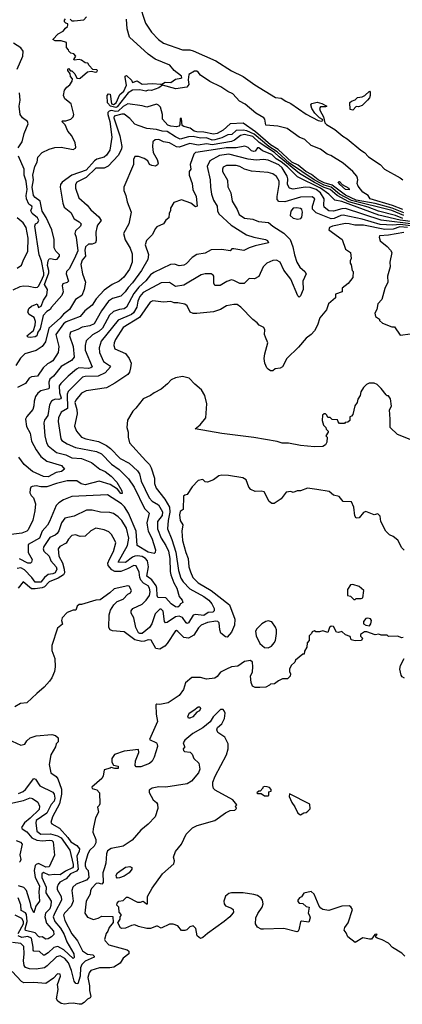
# Model space of a CAD drawing. Extents: x 2210602 to 2357277, y 510288 to 673808.
# Tile 213 of 256: x 2315146 to 2318362, y 546190 to 554460. Entities that reach past the tile are written whole.
import ezdxf

# ---------------------------------------------------------------- set-up
doc = ezdxf.new("R2010")
doc.units = 0

msp = doc.modelspace()

# ---------------------------------------------------------------- linework, layer by layer
at = {"layer": '0CON05XD'}
for points in [[(2316150, 554595), (2316202.2, 554432.2), (2316252.5, 554355), (2316313, 554293), (2316353.5, 554263.5), (2316515, 554206.9), (2316575, 554207.5), (2316605, 554199.6), (2316795, 554113.6), (2316925, 554031.8), (2317025, 553984), (2317122.6, 553912.6), (2317295, 553807.8), (2317345, 553800), (2317382.9, 553775), (2317425, 553757.1), (2317555, 553666), (2317655, 553612.9), (2317682.5, 553607.5), (2317693.3, 553615), (2317692.5, 553622.5), (2317665, 553637.1), (2317626.9, 553675), (2317601.8, 553715), (2317594.4, 553745.6), (2317602.4, 553757.6), (2317645, 553767.5), (2317685, 553756.7), (2317726.7, 553735), (2317715, 553728.8), (2317675, 553729.2), (2317666.9, 553715), (2317670.6, 553695), (2317698.6, 553645), (2317712, 553595), (2317725, 553579.2), (2317795, 553539.5), (2317861.2, 553481.2), (2317898.5, 553458.5), (2318013.4, 553363.4), (2318045.1, 553345.1), (2318079, 553309), (2318176.8, 553245), (2318213.6, 553203.6), (2318345, 553133.3), (2318365.4, 553115.4)], [(2315530, 554390), (2315546.4, 554403.6), (2315550, 554415), (2315550, 554425), (2315535, 554430), (2315523, 554443), (2315523, 554457), (2315531.7, 554468.3)], [(2315570, 554465), (2315585, 554450), (2315605, 554450), (2315685, 554460), (2315707.5, 554485)], [(2318365, 552865.7), (2318279.3, 552899.3), (2318092.9, 552955), (2318075, 552983.3), (2318030.5, 553010.5), (2317990.9, 553060.9), (2317981.4, 553085), (2317988.8, 553115), (2317985, 553130), (2317979.6, 553145), (2317945.6, 553185.6), (2317865.2, 553255.2), (2317760.7, 553320.7), (2317730.4, 553330.4), (2317675, 553371.9), (2317596.9, 553405), (2317542.9, 553452.9), (2317493.8, 553475), (2317395, 553545.4), (2317315, 553565.4), (2317215.8, 553575.8), (2317206, 553625), (2317197, 553637), (2317130.7, 553675), (2317042, 553752), (2316993.1, 553775), (2316937.1, 553837.1), (2316895, 553857.1), (2316837.1, 553897.1), (2316745, 553940.3), (2316666.2, 553995), (2316645, 554020.4), (2316635, 554027.8), (2316615, 554029.4), (2316568.7, 554001.3), (2316562.7, 553955), (2316567.8, 553915), (2316551.9, 553895), (2316459.5, 553879.5), (2316345, 553910), (2316315, 553887.8), (2316255, 553865.5), (2316225, 553868.8), (2316205, 553861.2), (2316155, 553871.5), (2316095, 553867.5), (2316058, 553845), (2315965, 553728.1), (2315955, 553723.6), (2315910, 553735), (2315882.7, 553762.7), (2315882, 553825), (2315893.2, 553836.8), (2315905.8, 553835), (2315916.7, 553755), (2315935, 553748.6), (2315958.1, 553761.9), (2315988, 553832), (2316020.3, 553859.7), (2316045, 553910), (2316032.5, 553975), (2316032.5, 553985), (2316045, 553992.5), (2316085, 553952.5), (2316095, 553932.5), (2316134, 553946), (2316175, 553920), (2316264.1, 553924.1), (2316328.7, 553918.7), (2316341.7, 553918.3), (2316367.5, 553935), (2316415, 553933.3), (2316455, 553962), (2316501.5, 553968.5), (2316507.8, 553975), (2316506.4, 553985), (2316444.6, 554035), (2316407.7, 554077.7), (2316285, 554130.2), (2316225, 554171.9), (2316070.2, 554315), (2316050.6, 554385), (2316043.7, 554463.7)], [(2318375, 552839.2), (2318277.8, 552877.8), (2318135, 552916.9), (2317974.9, 552944.9), (2317885, 552985.7), (2317816.5, 553036.5), (2317771.5, 553071.5), (2317705, 553089.5), (2317655.7, 553115), (2317598.9, 553158.9), (2317550.9, 553185), (2317487.8, 553237.8), (2317432.8, 553265), (2317319.4, 553369.4), (2317255, 553408.9), (2317128.8, 553518.8), (2317025, 553590), (2316915, 553584.7), (2316855, 553533.8), (2316805, 553505.4), (2316775, 553498.7), (2316695, 553515.5), (2316635, 553518.1), (2316613.3, 553525), (2316579.5, 553549.5), (2316525, 553562.5), (2316513, 553573), (2316505, 553630), (2316495, 553630), (2316493, 553577), (2316482.5, 553565), (2316465, 553560), (2316415, 553565.7), (2316391.2, 553575), (2316346.7, 553625), (2316346.2, 553665), (2316328.6, 553725), (2316313.2, 553743.2), (2316295, 553751.5), (2316215, 553725.6), (2316175, 553737.7), (2316055, 553753.7), (2316015, 553732.4), (2315975, 553691.9), (2315955, 553688.5), (2315915, 553697), (2315897.4, 553692.6), (2315887.8, 553682.2), (2315886, 553665), (2315902.7, 553605), (2315919.6, 553475), (2315905, 553363.8), (2315875, 553322.5), (2315855, 553305.7), (2315795, 553289.1), (2315775, 553276.2), (2315705, 553196.8), (2315585, 553154.2), (2315503.3, 553095), (2315488.6, 553075), (2315485.6, 553055), (2315508.3, 552918.3), (2315520, 552885), (2315575, 552840.8), (2315605, 552788), (2315645, 552763.8), (2315663.8, 552745), (2315656.2, 552725), (2315615, 552686.2), (2315609.2, 552665), (2315619.4, 552635), (2315635, 552520), (2315608, 552455), (2315561.2, 552368.8), (2315540, 552345), (2315536.7, 552325), (2315556, 552265), (2315545.9, 552254.1), (2315509.3, 552240.7), (2315504, 552225), (2315510.6, 552175), (2315500, 552145), (2315412.5, 552045), (2315402.5, 552025), (2315375, 552008), (2315343.1, 551975), (2315317.1, 551862.9), (2315299.2, 551835), (2315289.2, 551805), (2315275, 551796), (2315235, 551790.6), (2315216.7, 551795), (2315206.7, 551805), (2315261.1, 551848.9), (2315277.3, 551895), (2315277.8, 551925), (2315268.1, 551958.1), (2315225, 551984.2), (2315214.5, 552005), (2315223.1, 552035), (2315245, 552053.1), (2315293.3, 552073.3), (2315305, 552042.5), (2315326, 552055), (2315346.2, 552105), (2315373.8, 552146.2), (2315378.8, 552195), (2315354.8, 552235), (2315389.7, 552335), (2315391.1, 552355), (2315380, 552395), (2315386.4, 552435), (2315395, 552450.6), (2315405, 552454.4), (2315445, 552447.3), (2315459.8, 552450.2), (2315480, 552475), (2315479.5, 552485), (2315450, 552515), (2315436.9, 552545), (2315435.3, 552615.3), (2315415.5, 552695), (2315368.5, 552798.5), (2315335, 552853.1), (2315318.3, 552935), (2315275, 552966.7), (2315261.1, 552985), (2315251.3, 553055), (2315260.8, 553115), (2315256.7, 553155), (2315273.2, 553226.8), (2315293.5, 553265), (2315297.5, 553305), (2315336.2, 553345), (2315395, 553371.9), (2315442.6, 553387.4), (2315495, 553391.1), (2315595, 553371.4), (2315615, 553381.2), (2315619.1, 553390.9), (2315613.3, 553425), (2315585.6, 553485), (2315550, 553525), (2315528.3, 553578.3), (2315500, 553605), (2315505, 553610), (2315535, 553610), (2315575, 553626), (2315595, 553643.8), (2315600.6, 553665), (2315579.2, 553755), (2315526.7, 553795), (2315513.3, 553825), (2315521.2, 553868.8), (2315542.5, 553895), (2315567.7, 553912.3), (2315587.5, 553945), (2315590, 553965), (2315573.3, 553983.3), (2315570, 554005), (2315550, 554035), (2315550, 554045), (2315555, 554050), (2315571.7, 554031.7), (2315585, 554030), (2315610, 554005), (2315625, 553970), (2315645, 553967.5), (2315655, 553970), (2315715, 554023.3), (2315747.5, 554027.5), (2315785, 554020), (2315795, 554022.5), (2315800, 554035), (2315795, 554040), (2315761.7, 554041.7), (2315730, 554075), (2315720, 554095), (2315695, 554097.5), (2315665, 554120), (2315645, 554126.7), (2315605, 554120), (2315600, 554125), (2315617.5, 554155), (2315600, 554175), (2315575, 554180), (2315560, 554195), (2315557, 554207), (2315538.3, 554228.3), (2315538.3, 554268.3), (2315495, 554283.3), (2315445, 554284), (2315423.3, 554293.3), (2315468.8, 554341.2), (2315512.5, 554365), (2315530, 554390)], [(2315124.5, 554045), (2315173.1, 554155), (2315175.7, 554195), (2315154.3, 554225), (2315095, 554264.7)], [(2315133.3, 553385), (2315165.7, 553435), (2315184.4, 553505), (2315216.9, 553585), (2315211.2, 553605), (2315170, 553635), (2315151.2, 553665), (2315141.4, 553735), (2315150, 553785), (2315144.3, 553845)], [(2317945, 553700), (2317923.3, 553705), (2317920, 553765), (2317935, 553776.7), (2317965, 553786.7), (2317985, 553806.7), (2318025, 553812.5), (2318047, 553823), (2318085, 553860), (2318091.7, 553851.7), (2318092.5, 553825), (2318086.7, 553805), (2318070, 553785), (2318025, 553740), (2317995, 553727.5), (2317975, 553730), (2317945, 553700)], [(2317621.1, 553115), (2317415, 553256.7), (2317310.9, 553350.9), (2317240.4, 553395), (2317117.7, 553497.7), (2317055, 553527.8), (2317025, 553533.9), (2316965, 553529.6), (2316928, 553495), (2316895, 553493.9), (2316845, 553468.1), (2316785, 553450), (2316765, 553449.8), (2316715, 553468.4), (2316665, 553465.6), (2316605, 553480), (2316563.7, 553476.3), (2316495, 553457.2), (2316455, 553475.4), (2316385, 553521.6), (2316343.3, 553523.3), (2316295, 553538.8), (2316215, 553547.8), (2316142.5, 553572.5), (2316115, 553584.2), (2316071.1, 553631.1), (2316025, 553668.1), (2316005, 553667.7), (2315941.1, 553648.9), (2315937.9, 553635), (2315988.7, 553485), (2316003.3, 553395), (2316000.6, 553375), (2315976.8, 553323.2), (2315890.4, 553229.6), (2315855, 553212.5), (2315785, 553214.6), (2315704.1, 553135.9), (2315626.7, 553095), (2315614.2, 553075.8), (2315616.2, 553045), (2315644, 552965), (2315713, 552903), (2315742.7, 552862.7), (2315811.9, 552805), (2315830, 552775), (2315800.6, 552735), (2315793.3, 552715), (2315786.9, 552675), (2315790, 552605), (2315784.1, 552585.9), (2315755.9, 552574.1), (2315725, 552574), (2315697.9, 552552.1), (2315692.7, 552525), (2315699.4, 552475), (2315670.4, 552439.6), (2315660.9, 552405), (2315674.3, 552325), (2315700, 552255), (2315688.5, 552195), (2315668.9, 552145), (2315615, 552109.2), (2315564.5, 552025), (2315515, 551986.9), (2315486.5, 551953.5), (2315390.4, 551869.6), (2315361.9, 551755), (2315335, 551715.8), (2315285, 551682.5), (2315188.8, 551655), (2315152.2, 551617.8), (2315114.6, 551555.4)], [(2318365, 552791.7), (2318305, 552816.7), (2318163.1, 552853.1), (2318075.1, 552885.1), (2317911.6, 552931.6), (2317813.2, 552983.2), (2317755, 553033.5), (2317705, 553050), (2317622.6, 553092.6), (2317498.7, 553168.7), (2317327.2, 553307.2), (2317288.7, 553345), (2317159.5, 553429.5), (2317105, 553479.9), (2317035, 553496.5), (2317003, 553487), (2316951.9, 553448.1), (2316925, 553437.1), (2316765, 553409.6), (2316715, 553419.1), (2316645, 553407.2), (2316575, 553421.8), (2316485, 553389.5), (2316465, 553393.5), (2316405, 553425.6), (2316355, 553433.5), (2316315, 553453.1), (2316285, 553450.6), (2316265.8, 553435), (2316261.4, 553395), (2316269.2, 553345), (2316301.2, 553285), (2316308.8, 553255), (2316305, 553240), (2316288.8, 553231.2), (2316257.5, 553235), (2316236.7, 553245), (2316223.3, 553275), (2316193.3, 553295), (2316145, 553312), (2316115, 553310), (2316103.3, 553285), (2316103.8, 553245), (2316021.2, 553055), (2316021.2, 553025), (2316038, 552985), (2316049.5, 552929.5), (2316083.6, 552843.6), (2316063.3, 552745), (2316018, 552665), (2316032.1, 552612.1), (2316075, 552540), (2316092.5, 552495), (2316091.9, 552425), (2316067.8, 552365), (2316022.4, 552297.6), (2315982, 552265), (2315923.8, 552236.2), (2315855, 552188.1), (2315790, 552115), (2315755, 552061.4), (2315692.9, 552015), (2315653.7, 551966.3), (2315536.6, 551923.4), (2315513.9, 551906.1), (2315450.5, 551815), (2315475.8, 551715), (2315468, 551665), (2315423.8, 551595), (2315400.7, 551580.7), (2315379.7, 551570.3), (2315343.4, 551536.6), (2315295, 551467.5), (2315245, 551460), (2315225, 551449.2), (2315194.6, 551405.4), (2315128.2, 551371.8)], [(2318452.3, 552762.3), (2318344, 552776), (2318165, 552817.9), (2317855, 552932.6), (2317795, 552944.4), (2317743.1, 552995), (2317675.6, 553045), (2317481.9, 553141.9), (2317397.8, 553225), (2317345, 553266.9), (2317300.6, 553290.6), (2317265, 553328.8), (2317188.1, 553358.1), (2317155, 553383.3), (2317145, 553384.3), (2317125, 553357.5), (2317115, 553354.5), (2317095, 553358.9), (2317065, 553386.9), (2317038.3, 553398.3), (2316964.7, 553385.3), (2316882.5, 553385), (2316645, 553349.1), (2316625, 553344.2), (2316610.3, 553329.7), (2316577.5, 553245), (2316583.3, 553205), (2316571.2, 553185), (2316569.2, 553155), (2316594.3, 553085), (2316600, 553035), (2316629.2, 552975), (2316637, 552893), (2316625, 552887.5), (2316585, 552918.8), (2316505, 552947.5), (2316442.5, 552925), (2316413.6, 552876.4), (2316412.5, 552855), (2316402.5, 552835), (2316400, 552795), (2316375, 552777.5), (2316355, 552746.7), (2316298.3, 552721.7), (2316283.8, 552705), (2316262, 552655), (2316211.2, 552605), (2316201.7, 552568.3), (2316227.4, 552487.4), (2316222.2, 552445), (2316170, 552355), (2316095, 552250), (2316058, 552212), (2316033.3, 552175), (2315995, 552137.1), (2315925, 552117.8), (2315893.3, 552095), (2315832.5, 552015), (2315770.8, 551905), (2315735, 551888.8), (2315671.2, 551878.8), (2315635, 551857.8), (2315574.2, 551835), (2315564.2, 551805), (2315596.4, 551715), (2315604.2, 551625), (2315581.9, 551598.1), (2315495, 551547.5), (2315430, 551465), (2315400, 551440), (2315390.9, 551415), (2315394.5, 551375), (2315390.3, 551359.7), (2315325, 551344.3), (2315297.8, 551322.2), (2315278, 551295), (2315267.5, 551255), (2315266.2, 551216.2), (2315255.8, 551185), (2315205, 551126.2), (2315194.4, 551105), (2315202.6, 551042.6), (2315233.8, 550986.2), (2315245, 550921.2), (2315285, 550848), (2315325, 550791.4), (2315375, 550752.2), (2315496, 550715), (2315522.5, 550685), (2315496.7, 550665), (2315451.7, 550658.3), (2315385, 550620.6), (2315345, 550623.3), (2315253.3, 550665), (2315183.5, 550723.5), (2315138.1, 550785)], [(2318455.8, 552744.2), (2318185, 552775.2), (2317885, 552873.4), (2317855, 552872.2), (2317785, 552852.2), (2317745, 552854.1), (2317706.5, 552885), (2317701.8, 552905), (2317704.1, 552955), (2317675.3, 553005), (2317637.7, 553035), (2317587.7, 553052.3), (2317545, 553053.2), (2317445, 553036.5), (2317415, 553044.3), (2317395.6, 553075), (2317400.4, 553125), (2317395.4, 553145), (2317350.8, 553215), (2317325, 553240.3), (2317235, 553279.2), (2317195, 553285.5), (2317135, 553279.2), (2317065, 553288.9), (2316905, 553329.7), (2316825, 553320.9), (2316744.6, 553275.4), (2316722.1, 553227.9), (2316747.3, 553115), (2316749.2, 553055), (2316759.2, 552995), (2316775.7, 552945), (2316805.7, 552895), (2316809.4, 552855), (2316820.6, 552830.6), (2316924.6, 552734.6), (2317052.6, 552652.6), (2317115, 552632.9), (2317212.5, 552615), (2317230, 552605), (2317237.5, 552585), (2317125, 552560), (2317075, 552543.8), (2317029.5, 552520.5), (2316945, 552536.7), (2316930, 552535), (2316915, 552520), (2316845, 552530), (2316755, 552526.2), (2316705, 552498.8), (2316635, 552487.5), (2316595, 552463.3), (2316545, 552410), (2316525, 552398.8), (2316485, 552393.3), (2316446.1, 552406.1), (2316412.5, 552405), (2316273.1, 552336.9), (2316245, 552316.9), (2316205, 552265.6), (2316148.5, 552215), (2316105, 552160.5), (2316045, 552045.6), (2316025, 552032.9), (2315983.9, 552026.1), (2315935, 552008.9), (2315900.8, 551979.2), (2315841.5, 551868.5), (2315815, 551845.4), (2315756.9, 551813.1), (2315705.7, 551764.3), (2315695.6, 551725), (2315697.5, 551685), (2315756.2, 551545), (2315744.5, 551535.5), (2315725, 551531.5), (2315644, 551535), (2315624.4, 551525), (2315554.7, 551465.3), (2315490.6, 551405), (2315479.1, 551385), (2315481.1, 551325), (2315493.6, 551285), (2315490, 551275), (2315475, 551269.6), (2315445, 551272.2), (2315426.2, 551265), (2315412.5, 551255), (2315395.6, 551225), (2315381.1, 551135), (2315354.5, 551095.5), (2315348.6, 551075), (2315356.9, 550965), (2315371.1, 550905), (2315385, 550880.8), (2315455, 550825.8), (2315534.6, 550804.6), (2315585, 550780.9), (2315665, 550773.3), (2315750.3, 550740.3), (2315820, 550685), (2315865, 550666.4), (2315915.9, 550625.9), (2315963.3, 550575), (2316005, 550502.5), (2316008.3, 550481.7), (2315995, 550480.8), (2315968.1, 550518.1), (2315906.1, 550556.1), (2315815, 550584.5), (2315695, 550553.2), (2315662.3, 550562.3), (2315625, 550587.5), (2315545, 550587.5), (2315455, 550565.5), (2315375, 550537.1), (2315325, 550535.7), (2315285, 550544), (2315250.7, 550539.3), (2315240, 550535), (2315233, 550517), (2315232, 550485), (2315242, 550465), (2315263.3, 550443.3), (2315278, 550395), (2315273.8, 550335), (2315256, 550256), (2315216.7, 550175), (2315206.7, 550165), (2315165, 550148), (2315075, 550136.7)], [(2315089.7, 552190.3), (2315150.3, 552219.7), (2315175, 552224.4), (2315221.9, 552221.9), (2315275, 552210), (2315295, 552213.3), (2315305, 552221.2), (2315327.2, 552265), (2315347.9, 552315), (2315350.2, 552335), (2315329.7, 552435), (2315310.5, 552485), (2315274.2, 552725.8), (2315277.5, 552745), (2315296.7, 552755), (2315306.2, 552775), (2315296.2, 552795), (2315251.7, 552831.7), (2315240, 552855), (2315250, 552885), (2315247.5, 552895), (2315221.7, 552911.7), (2315203.1, 552956.9), (2315200.8, 552985), (2315210, 553035), (2315200.9, 553105), (2315184.6, 553155), (2315184.5, 553205), (2315137.3, 553315)], [(2318455, 552724.9), (2318345, 552740.9), (2318283.3, 552733.3), (2318175, 552739.5), (2318025, 552785.7), (2317865, 552817.9), (2317845, 552815.8), (2317788.9, 552791.1), (2317765, 552788.4), (2317637.7, 552837.7), (2317608, 552868), (2317607.5, 552895), (2317625.6, 552955), (2317605, 552973.1), (2317505, 552970.4), (2317375, 552930.8), (2317323.6, 552933.6), (2317311.5, 552951.5), (2317309.2, 552975), (2317328.2, 553075), (2317327.7, 553105), (2317305, 553142.9), (2317275, 553164.4), (2317235, 553176.7), (2317095, 553189.1), (2317034.6, 553204.6), (2316996, 553226), (2316965.6, 553234.4), (2316884.6, 553235.4), (2316857.5, 553222.5), (2316849.4, 553205), (2316850, 553185), (2316892.4, 553112.4), (2316896.7, 553056.7), (2316922, 553005), (2316931.2, 552935), (2316974.2, 552865), (2316991.2, 552825), (2317035, 552792.9), (2317105, 552783.8), (2317152.5, 552765), (2317238.3, 552758.3), (2317273.8, 552725), (2317365, 552668.1), (2317418.6, 552615), (2317442.6, 552552.6), (2317455.7, 552485), (2317475.6, 552425), (2317501.5, 552381.5), (2317543.3, 552345), (2317553.3, 552325), (2317527.1, 552265), (2317529.2, 552195), (2317505, 552140), (2317495, 552130), (2317485, 552140), (2317425, 552282), (2317365.5, 552355.5), (2317335, 552424), (2317305, 552441.4), (2317275, 552437.5), (2317224.5, 552415.5), (2317192, 552385), (2317155, 552303.8), (2317120, 552285), (2317075, 552286.2), (2317032.5, 552245), (2316995, 552244.2), (2316945, 552270.8), (2316925, 552274.2), (2316887.3, 552262.7), (2316860, 552245), (2316832.3, 552227.7), (2316786.4, 552226.4), (2316776.4, 552246.4), (2316778, 552305), (2316773.3, 552315), (2316754.1, 552325.9), (2316705, 552327.1), (2316672, 552318), (2316525, 552231.9), (2316455, 552220.6), (2316405, 552251.9), (2316335, 552250), (2316185, 552168.7), (2316156.8, 552135), (2316140, 552095), (2316130.4, 552045), (2316102.7, 551997.3), (2316085, 551983.2), (2315975, 551935.5), (2315830.5, 551759.5), (2315813.3, 551705), (2315817.3, 551665), (2315849.5, 551589.5), (2315902, 551555), (2315908, 551545), (2315865.3, 551494.7), (2315804.7, 551465.3), (2315695, 551463.5), (2315675, 551457.5), (2315552.5, 551337.5), (2315545.3, 551314.7), (2315547.8, 551195), (2315495.4, 551164.6), (2315470.9, 551115), (2315469.5, 551085), (2315491.1, 550941.1), (2315500.8, 550925), (2315545, 550897.8), (2315615, 550868.2), (2315792.7, 550832.7), (2315833.5, 550813.5), (2315917.3, 550727.3), (2315980.9, 550680.9), (2316061.4, 550605), (2316107.1, 550535), (2316196, 550356), (2316234.3, 550315), (2316215.5, 550235), (2316216.2, 550215), (2316224.7, 550164.7), (2316255.6, 550105), (2316287.9, 550007.9), (2316285.7, 549984.3), (2316275, 549976.2), (2316225, 549988.6), (2316132.5, 550042.5), (2316124.6, 550165), (2316061.2, 550315), (2316027.4, 550367.4), (2316001.9, 550395), (2315885, 550468.5), (2315585, 550454.2), (2315513.7, 550426.3), (2315475, 550402.9), (2315451.4, 550378.6), (2315395.8, 550245.8), (2315380, 550215), (2315336, 550164), (2315313.8, 550105), (2315218.5, 550051.5), (2315217.8, 549985), (2315250, 549925), (2315245.8, 549905), (2315235.6, 549894.4), (2315215, 549895.6), (2315145, 549931.1)], [(2318375, 552815.1), (2318275, 552857.9), (2317935, 552941.1), (2317834.5, 552994.5), (2317765, 553053.1), (2317705, 553069.4), (2317621.1, 553115)], [(2317915, 553032.5), (2317883.3, 553035), (2317837.5, 553075), (2317822.5, 553097.5), (2317835, 553100), (2317857, 553077), (2317912.5, 553045), (2317915, 553032.5)], [(2317485, 552783.8), (2317508.3, 552791.7), (2317518, 552802), (2317522.5, 552845), (2317518, 552865), (2317505, 552874), (2317475, 552879.4), (2317445, 552877.1), (2317425, 552852.5), (2317420, 552815), (2317445, 552793.8), (2317485, 552783.8)], [(2315125.5, 552374.5), (2315162.5, 552397.5), (2315174.4, 552435.6), (2315213.1, 552515), (2315216, 552626), (2315200.7, 552715), (2315176.2, 552755), (2315125, 552795.6)], [(2318404.6, 552715), (2318340.8, 552719.2), (2318285, 552701.2), (2318215, 552697.2), (2318035, 552735.8), (2317963.9, 552733.9), (2317915, 552744.4), (2317885, 552747.5), (2317775, 552726.2), (2317750, 552715), (2317743.3, 552695), (2317857.5, 552615), (2317883.9, 552533.9), (2317927.5, 552505), (2317932.5, 552455), (2317922.5, 552435), (2317922.5, 552415), (2317931.7, 552401.7), (2317940, 552355), (2317950, 552345), (2317946.7, 552295), (2317905.9, 552244.1), (2317857.5, 552205), (2317857.5, 552175), (2317800, 552155), (2317800, 552125), (2317742.5, 552075), (2317726.1, 552023.9), (2317667.5, 551955), (2317648.8, 551895), (2317625, 551846.7), (2317596.7, 551815), (2317554.3, 551785.7), (2317489.7, 551710.3), (2317390, 551615), (2317355.9, 551544.1), (2317335, 551532.5), (2317293, 551527), (2317275, 551510), (2317255, 551510), (2317233.6, 551523.6), (2317222.5, 551535), (2317206.7, 551575), (2317201.2, 551615), (2317206.4, 551653.6), (2317232.5, 551745), (2317212.5, 551795), (2317202.5, 551815), (2317206.7, 551855), (2317197.5, 551875), (2317157.5, 551895), (2317142.5, 551915), (2317105, 551941.2), (2317005.9, 552045.9), (2316975, 552067.5), (2316945, 552068.8), (2316885, 552057.5), (2316833, 552027), (2316775, 552006.2), (2316635, 551991.2), (2316605, 551993.8), (2316577.5, 552005), (2316555, 552057.5), (2316535, 552070), (2316475, 552083.3), (2316445, 552081.2), (2316415, 552093.3), (2316355, 552088.8), (2316265, 552100), (2316243.2, 552086.8), (2316152.4, 551957.6), (2316015.7, 551875), (2315950.8, 551775), (2315939.2, 551745), (2315936.2, 551725), (2315946.1, 551696.1), (2316035, 551656.2), (2316066.2, 551615), (2316082, 551575), (2316078, 551535), (2316069.1, 551500.9), (2316055, 551480), (2315945, 551406.2), (2315875, 551368.8), (2315705.7, 551344.3), (2315665, 551322.5), (2315618, 551265), (2315610, 551245), (2315626.7, 551186.7), (2315629.5, 551150.5), (2315608, 551045), (2315624.3, 551004.3), (2315666.7, 550955), (2315700.9, 550940.9), (2315807.2, 550917.2), (2315874.7, 550884.7), (2315909.3, 550859.3), (2315991.4, 550775), (2316065.4, 550735.4), (2316135, 550672.2), (2316153.1, 550645), (2316168.2, 550585), (2316233.8, 550443.8), (2316258.6, 550415), (2316311.5, 550385), (2316347.2, 550327.2), (2316343.1, 550295), (2316305.4, 550245), (2316303.1, 550185), (2316335.8, 550105.8), (2316374.6, 550045), (2316395.9, 549995), (2316409.2, 549935), (2316410.8, 549825), (2316416.7, 549796.7), (2316440.9, 549730.9), (2316465.4, 549685), (2316485.7, 549615.7), (2316512.5, 549585), (2316516.7, 549565), (2316497, 549553), (2316487.5, 549535), (2316475, 549526.7), (2316455, 549528), (2316419.2, 549555), (2316375, 549603.1), (2316307.1, 549607.1), (2316301.2, 549625), (2316299.6, 549685), (2316292.1, 549705), (2316256, 549756), (2316215, 549786.2), (2316227.9, 549865), (2316220, 549915), (2316204.4, 549934.4), (2316175, 549950.9), (2316135, 549958.1), (2316114.4, 549955.6), (2316093.4, 549946.6), (2316035, 549902.1), (2315974.2, 549904.2), (2316050.8, 550045), (2316063.9, 550105), (2316045, 550190.8), (2316005, 550252.5), (2315972.5, 550285), (2315935, 550311.4), (2315905, 550322), (2315825, 550323.1), (2315755, 550341.4), (2315708.3, 550341.7), (2315605, 550290.6), (2315525, 550274.2), (2315496.2, 550233.8), (2315475, 550166.2), (2315460, 550145), (2315445, 550131.4), (2315400.1, 550109.9), (2315347.8, 550035), (2315341.9, 550015), (2315348.6, 549995), (2315392.3, 549955), (2315407.5, 549915), (2315451.8, 549865), (2315457.5, 549845), (2315444.2, 549815), (2315425, 549804.6), (2315385, 549800.6), (2315355, 549774.4), (2315325, 549734.7), (2315274.7, 549734.7), (2315247.3, 549775), (2315185, 549839.2), (2315155, 549855.4), (2315125, 549850.6)], [(2318375, 552674), (2318245, 552649.6), (2318170, 552645), (2318166.2, 552635), (2318175, 552603.3), (2318235.4, 552555.4), (2318263.8, 552525), (2318273.8, 552505), (2318258.1, 552425), (2318260.8, 552385), (2318238.8, 552305), (2318241.2, 552255), (2318215, 552202.5), (2318188.8, 552111.2), (2318157.5, 552075), (2318146.7, 552025), (2318130, 551995), (2318136.4, 551966.4), (2318170, 551945), (2318170, 551935), (2318195, 551910), (2318275, 551880), (2318295, 551880), (2318345, 551810), (2318431.7, 551821.7)], [(2318455, 550922.5), (2318322.5, 550975), (2318260, 551035), (2318261.2, 551105), (2318253.6, 551183.6), (2318271.2, 551215), (2318262.5, 551275), (2318245, 551300), (2318235, 551300), (2318225, 551310), (2318185, 551362.5), (2318150, 551395), (2318125, 551407.5), (2318083, 551407), (2318060, 551395), (2318035, 551370), (2318012.5, 551335), (2318007.5, 551305), (2317988.3, 551271.7), (2317982.5, 551245), (2317963, 551217), (2317947, 551143), (2317935, 551130), (2317920, 551125), (2317920, 551095), (2317905, 551080), (2317883, 551077), (2317875, 551070), (2317835, 551070), (2317821.7, 551081.7), (2317818.3, 551098.3), (2317773, 551103), (2317755, 551120), (2317735, 551120), (2317728.3, 551138.3), (2317715, 551150), (2317705, 551150), (2317691.7, 551138.3), (2317687.5, 551095), (2317693, 551073), (2317700, 551055), (2317720, 551035), (2317721.7, 551021.7), (2317740, 551005), (2317740, 550995), (2317720, 550965), (2317730, 550955), (2317727, 550913), (2317715, 550890), (2317695, 550876.7), (2317625, 550873.8), (2317505, 550884.7), (2317405, 550904.6), (2317352.3, 550902.3), (2317308.8, 550918.8), (2317115, 550951.9), (2316845, 550985.9), (2316620, 551025), (2316663.9, 551056.1), (2316710, 551115), (2316720, 551235), (2316703.3, 551305), (2316675, 551352.5), (2316618.3, 551398.3), (2316570.7, 551450.7), (2316515, 551462.5), (2316455, 551452.5), (2316420, 551435), (2316389.3, 551400.7), (2316335, 551357.5), (2316275, 551327.5), (2316245, 551302.5), (2316183.6, 551276.4), (2316123, 551197), (2316097, 551173), (2316053, 551097), (2316047.5, 551035), (2316056.7, 550995), (2316057, 550953), (2316070, 550905), (2316205, 550754), (2316236.2, 550725), (2316252, 550695), (2316280, 550610), (2316280, 550565), (2316293.1, 550525), (2316365, 550431.9), (2316404.7, 550365), (2316408.8, 550325), (2316394.5, 550255), (2316389.5, 550185), (2316425.4, 550095), (2316458.1, 549988.1), (2316479.6, 549835), (2316500.8, 549770.8), (2316519.6, 549739.6), (2316575, 549678.5), (2316695, 549616.2), (2316735.6, 549585), (2316760.5, 549555), (2316780, 549515), (2316780, 549495), (2316770, 549485), (2316730, 549480), (2316695, 549456.6), (2316625, 549463.3), (2316605, 549459.2), (2316565, 549394), (2316555, 549388), (2316545.6, 549395.6), (2316515, 549438.2), (2316485, 549451.5), (2316455, 549443.8), (2316385, 549396.7), (2316372.5, 549395), (2316364.4, 549404.4), (2316351.2, 549491.2), (2316335, 549509.2), (2316325, 549508.6), (2316285, 549468.6), (2316255.3, 549385), (2316235.9, 549355), (2316175, 549303.8), (2316155, 549303.8), (2316145, 549310.5), (2316123.1, 549355), (2316105.5, 549435.5), (2316081.9, 549475), (2316082.5, 549495), (2316097.1, 549515), (2316175, 549551.2), (2316209.6, 549585), (2316236.7, 549625), (2316241.6, 549655), (2316236.7, 549686.7), (2316225, 549704.4), (2316186.7, 549726.7), (2316165, 549753.1), (2316156, 549775), (2316150.2, 549820.2), (2316125, 549874), (2316105, 549876.5), (2316052.2, 549847.8), (2315995, 549826.6), (2315945, 549825.3), (2315919.2, 549839.2), (2315890, 549875), (2315887.9, 549895), (2315900.3, 549929.7), (2315935, 549993.3), (2315952.9, 550065), (2315946.8, 550086.8), (2315918.8, 550135), (2315895, 550157.5), (2315855, 550175.6), (2315785, 550188.6), (2315745, 550166), (2315695, 550121.2), (2315655, 550120), (2315615, 550134), (2315585, 550127.5), (2315555, 550098), (2315536.6, 550063.4), (2315483.8, 550035), (2315469.2, 550015), (2315475.6, 549955), (2315506.9, 549896.9), (2315520, 549845), (2315522.1, 549815), (2315512.8, 549797.2), (2315470.3, 549769.7), (2315395, 549740), (2315355, 549697.8), (2315335, 549689.3), (2315275, 549678.9), (2315245, 549680.9), (2315175, 549737.5), (2315133.8, 549686.2)], [(2318377.5, 550005), (2318357.5, 550025), (2318325, 550087.5), (2318285, 550120), (2318255, 550132.5), (2318222.5, 550165), (2318182.5, 550245), (2318175, 550290), (2318155, 550310), (2318125, 550302.5), (2318055, 550330), (2318035, 550320), (2318000, 550275), (2317975, 550272.5), (2317963.9, 550293.9), (2317953.3, 550365), (2317935, 550410), (2317865, 550412.5), (2317830, 550455), (2317785, 550466.7), (2317748.2, 550498.2), (2317642.5, 550515), (2317565, 550524.3), (2317505, 550502.5), (2317478.3, 550501.7), (2317445, 550490), (2317425, 550497.5), (2317385, 550492.5), (2317342.5, 550435), (2317285, 550397.5), (2317265, 550396.7), (2317243.9, 550413.9), (2317200, 550495), (2317175, 550500), (2317125, 550497.5), (2317090, 550515), (2317073, 550533), (2317048.8, 550595), (2317021.9, 550611.9), (2316901.4, 550631.4), (2316845.6, 550634.4), (2316820.9, 550629.1), (2316775, 550596.7), (2316725, 550576.7), (2316705, 550580), (2316685, 550597.5), (2316645, 550590), (2316595, 550536.7), (2316555, 550472.5), (2316533.3, 550466.7), (2316523, 550457), (2316520, 550345), (2316495, 550330), (2316488.8, 550301.2), (2316495, 550252.5), (2316517.7, 550217.7), (2316508.5, 550165), (2316515.6, 550085), (2316541.1, 549985), (2316562.5, 549935), (2316566.9, 549865), (2316582.7, 549822.7), (2316600, 549775), (2316645, 549730.6), (2316754.3, 549665), (2316909.2, 549545), (2316955.6, 549425), (2316951.9, 549375), (2316925.5, 549314.5), (2316890, 549275), (2316875, 549277.5), (2316837.7, 549307.7), (2316828, 549335), (2316821.5, 549395), (2316812.5, 549405), (2316795, 549408.5), (2316725, 549397.3), (2316671.2, 549375), (2316648.3, 549351.7), (2316609.2, 549290.8), (2316565.5, 549264.5), (2316525, 549272.2), (2316475, 549322.5), (2316465, 549328.8), (2316455, 549326.2), (2316385, 549220), (2316365, 549198.8), (2316325, 549174), (2316290, 549180), (2316250, 549250), (2316225, 549251.4), (2316195, 549239.5), (2316171.2, 549238.8), (2316112.7, 549252.7), (2316025, 549320), (2315925, 549326.2), (2315906, 549336), (2315896.2, 549355), (2315898, 549462), (2315908.3, 549501.7), (2315936.7, 549545), (2315965, 549573.3), (2316015.7, 549594.3), (2316054, 549636), (2316077.5, 549645), (2316086.7, 549665), (2316065, 549702.5), (2316053.9, 549706.1), (2315939.3, 549680.7), (2315905, 549647.5), (2315822.3, 549587.7), (2315785, 549583.3), (2315665, 549547.5), (2315645, 549547.5), (2315630, 549535), (2315618.3, 549501.7), (2315595, 549500), (2315545, 549480), (2315503, 549437), (2315497.5, 549415), (2315507, 549383), (2315465, 549350), (2315416.7, 549205), (2315417, 549163), (2315440, 549095), (2315443.3, 549025), (2315437.5, 548985), (2315416.7, 548933.3), (2315397.5, 548905), (2315352.5, 548855), (2315289.3, 548800.7)], [(2317965, 549590), (2317975, 549597.5), (2318015, 549597.5), (2318030, 549605), (2318037.5, 549665), (2317998.3, 549698.3), (2317945, 549716.7), (2317927.5, 549712.5), (2317902.5, 549675), (2317900, 549625), (2317927, 549617), (2317955, 549590), (2317965, 549590)], [(2317235, 549183.8), (2317262.3, 549197.7), (2317286.2, 549225), (2317296, 549245), (2317304, 549305), (2317303.8, 549335), (2317295, 549357.5), (2317265, 549402.5), (2317235, 549411.2), (2317215, 549406.7), (2317182.5, 549385), (2317140, 549345), (2317128.8, 549325), (2317134, 549285), (2317165, 549220), (2317205, 549186.7), (2317235, 549183.8)], [(2318085, 549370), (2318097.5, 549385), (2318102.5, 549415), (2318095, 549427.5), (2318073, 549433), (2318055, 549430), (2318036.2, 549405), (2318036.4, 549386.4), (2318055, 549373.3), (2318085, 549370)], [(2318369.3, 549270.7), (2318355, 549267.5), (2318325, 549282.5), (2318245, 549280), (2318235, 549290), (2318185, 549290), (2318165, 549300), (2318135, 549292.5), (2318065, 549320), (2318045, 549320), (2318010, 549295), (2318011.7, 549281.7), (2318027.5, 549265), (2318020, 549245), (2317965, 549242.5), (2317931.7, 549251.7), (2317925, 549280), (2317885, 549292.5), (2317855, 549322.5), (2317825, 549313.3), (2317810, 549315), (2317785, 549362.5), (2317765, 549367.5), (2317750, 549355), (2317737, 549313), (2317695, 549327.5), (2317665, 549320), (2317635, 549320), (2317625, 549327.5), (2317605, 549320), (2317600, 549305), (2317580, 549285), (2317580, 549245), (2317562.5, 549225), (2317559.3, 549190.7), (2317540, 549155), (2317538.3, 549131.7), (2317525, 549130), (2317465, 549080), (2317460, 549065), (2317427.5, 549035), (2317412.5, 549005), (2317412.5, 548985), (2317422.5, 548965), (2317420, 548945), (2317397, 548923), (2317355, 548922.5), (2317321.7, 548908.3), (2317287, 548883), (2317255, 548880), (2317245, 548870), (2317215, 548852.5), (2317165, 548850), (2317125, 548850), (2317103.6, 548863.6), (2317091.7, 548891.7), (2317086.7, 548945), (2317101.7, 548981.7), (2317106.7, 549025), (2317102.5, 549065), (2317085, 549076.7), (2317035, 549068.8), (2316979.5, 549030.5), (2316925, 549023.8), (2316884.1, 549005.9), (2316835, 548980), (2316805, 548943.3), (2316785, 548930), (2316715, 548921.2), (2316665, 548936), (2316592.5, 548935), (2316540.8, 548889.2), (2316524, 548835), (2316485, 548783.8), (2316395, 548722), (2316325, 548707.5), (2316298.3, 548711.7), (2316290, 548705), (2316293, 548627), (2316303.8, 548565), (2316237.5, 548415), (2316295, 548386.7), (2316302.5, 548375), (2316303.3, 548355), (2316276, 548265), (2316258.8, 548231.2), (2316237.3, 548212.7), (2316165, 548183.8), (2316123.6, 548183.6), (2316117.5, 548195), (2316118.8, 548235), (2316146.7, 548305), (2316145, 548330), (2316023.6, 548316.4), (2315941.7, 548288.3), (2315920, 548255), (2315920, 548225), (2315935, 548200), (2315975, 548190), (2315975, 548170), (2315945, 548170), (2315915, 548180), (2315907, 548173), (2315855, 548160), (2315846.7, 548105), (2315835, 548087.5), (2315753.3, 548015), (2315755, 548002.5), (2315795, 547992.5), (2315817, 547967), (2315820, 547875), (2315815, 547860), (2315800, 547845), (2315807.5, 547805), (2315783, 547757), (2315763.8, 547665), (2315762, 547635), (2315785.8, 547575), (2315785.7, 547545), (2315771.4, 547518.6), (2315736.1, 547483.9), (2315718.2, 547455), (2315695.6, 547375), (2315695, 547353.3), (2315705, 547331.2), (2315721.2, 547315), (2315727.7, 547255), (2315706.2, 547233.8), (2315619.5, 547200.5), (2315591.4, 547175), (2315584.5, 547145), (2315594.6, 547055), (2315577.3, 547015), (2315523.1, 546955), (2315515, 546937.5), (2315524.6, 546895), (2315585, 546780.8), (2315632.5, 546722.5), (2315675, 546638), (2315715, 546610.8), (2315760, 546605), (2315772.5, 546595), (2315772.5, 546585), (2315695, 546553.6), (2315667.9, 546525), (2315656.7, 546495), (2315654.2, 546425), (2315635, 546360.8), (2315618, 546365), (2315605, 546384), (2315581.6, 546475), (2315555, 546539.1), (2315525, 546574.6), (2315485, 546598.2), (2315455, 546589.1), (2315378.1, 546511.9), (2315355, 546496.4), (2315284.4, 546485.6), (2315228.7, 546488.7), (2315195, 546500), (2315182.9, 546515), (2315176.7, 546555), (2315184.6, 546615), (2315180.9, 546675), (2315155, 546699.6), (2315085, 546708.1)], [(2318380.5, 548930.5), (2318360.5, 548940.5), (2318351.2, 548955), (2318341.2, 549005), (2318346, 549035), (2318376.2, 549095)], [(2315289.3, 548800.7), (2315205, 548722.5), (2315153, 548717), (2315105, 548690)], [(2318383.9, 546593.9), (2318358.8, 546618.8), (2318278.3, 546668.3), (2318245, 546702.5), (2318191.7, 546731.7), (2318150, 546745), (2318140, 546755), (2318140, 546765), (2318150, 546775), (2318145, 546780), (2318130, 546775), (2318101.7, 546738.3), (2318085, 546736.7), (2318030.7, 546749.3), (2317965, 546710), (2317905, 546757.5), (2317890.7, 546790.7), (2317873, 546813), (2317877.5, 546835), (2317906.7, 546875), (2317942.5, 546985), (2317929.3, 547009.3), (2317915, 547017.5), (2317855, 547013.3), (2317745, 546978.8), (2317695, 546986.7), (2317676.7, 546996.7), (2317662.5, 547015), (2317620, 547115), (2317595, 547137.5), (2317535, 547122.5), (2317515.9, 547094.1), (2317497, 547083), (2317482.5, 547065), (2317483, 547053), (2317495, 547040), (2317525, 547037.5), (2317555, 547012.5), (2317580, 547005), (2317570, 546955), (2317582.5, 546935), (2317586.2, 546915), (2317575, 546880), (2317515, 546887.5), (2317505, 546882.5), (2317492.5, 546815), (2317486.7, 546803.3), (2317475, 546797.5), (2317365, 546826.7), (2317195, 546820), (2317175, 546822.5), (2317145, 546837.5), (2317127, 546867), (2317130, 546915), (2317146.4, 546953.6), (2317183.6, 547006.4), (2317193.3, 547035), (2317185.9, 547065.9), (2317175, 547082.5), (2317145, 547103.3), (2317115, 547113.3), (2317023, 547127), (2316925, 547126.7), (2316905, 547120), (2316875, 547097.5), (2316863, 547057), (2316863.3, 547035), (2316875, 547017.5), (2316926.7, 546996.7), (2316940, 546985), (2316942.5, 546965), (2316937.5, 546955), (2316912.5, 546925), (2316864.1, 546885.9), (2316723.9, 546786.1), (2316685, 546750), (2316667, 546743), (2316637.5, 546765), (2316627, 546827), (2316605, 546850), (2316575, 546840), (2316550, 546815), (2316535, 546810), (2316505, 546810), (2316475, 546850), (2316435, 546862.5), (2316405, 546862.5), (2316335, 546830), (2316305, 546847.5), (2316295, 546847.5), (2316245, 546827.5), (2316215, 546827.5), (2316145, 546842.5), (2316115, 546857.5), (2316085, 546852.5), (2316035, 546830), (2316005, 546826.7), (2315993.6, 546833.6), (2315970, 546875), (2315990, 546905), (2315990, 546925), (2316000, 546935), (2316000, 546945), (2315983, 546963), (2315980, 547005), (2315963, 547023), (2315965, 547040), (2315980, 547055), (2316017, 547063), (2316045, 547090), (2316055, 547090), (2316135, 547047.5), (2316161.7, 547048.3), (2316185, 547057.5), (2316213, 547033), (2316220, 547035), (2316220, 547095), (2316258.8, 547165), (2316346.7, 547285), (2316440.7, 547369.3), (2316447.5, 547395), (2316437.5, 547425), (2316456, 547474), (2316506, 547535), (2316545, 547618.8), (2316598.3, 547671.7), (2316637.9, 547692.1), (2316785, 547734.2), (2316875, 547797.5), (2316915, 547817.5), (2316955, 547820), (2316967.5, 547835), (2316960, 547855), (2316970, 547865), (2316937.7, 547907.7), (2316787.7, 547987.7), (2316774.1, 548004.1), (2316768.3, 548028.3), (2316770, 548055), (2316788, 548105), (2316883.4, 548286.6), (2316899.2, 548335), (2316897, 548377), (2316871.2, 548435), (2316812.3, 548472.3), (2316803.3, 548495), (2316807.5, 548515), (2316845, 548546.7), (2316868.8, 548591.2), (2316873.8, 548635), (2316865.9, 548655.9), (2316855, 548667.5), (2316835, 548666.7), (2316771.2, 548605), (2316747.7, 548562.3), (2316685, 548512), (2316600, 548465), (2316535, 548407.5), (2316520, 548385), (2316530, 548355), (2316530, 548345), (2316520, 548335), (2316521.7, 548321.7), (2316532.5, 548312.5), (2316578.3, 548308.3), (2316595, 548290), (2316610, 548255), (2316651.2, 548215), (2316660, 548165), (2316648, 548135), (2316590, 548065), (2316555, 548042.5), (2316375, 548013.8), (2316315, 548018), (2316260, 548005), (2316235, 547987.5), (2316235, 547970), (2316267.7, 547907.7), (2316296.7, 547885), (2316305, 547870), (2316305.9, 547834.1), (2316284.2, 547765), (2316225, 547704.2), (2316165, 547654), (2316090.5, 547569.5), (2316015, 547518.8), (2315915, 547498.6), (2315885, 547480), (2315875.6, 547455), (2315868.6, 547375), (2315858, 547335), (2315846, 547295), (2315847.7, 547212.3), (2315835, 547200), (2315805, 547208), (2315787.5, 547205), (2315753.3, 547165), (2315742.5, 547145), (2315737.5, 547115), (2315703.8, 547055), (2315693.3, 546955), (2315715, 546922.5), (2315765, 546902.5), (2315805, 546913.3), (2315835, 546930), (2315928.3, 546928.3), (2315931.7, 546878.3), (2315897.5, 546835), (2315886.7, 546803.3), (2315872.5, 546785), (2315860, 546735), (2315863, 546723), (2315895, 546690), (2316048.3, 546648.3), (2316062.5, 546635), (2316062.5, 546615), (2316015, 546576.7), (2315991.2, 546535), (2315937.6, 546502.4), (2315905, 546495.6), (2315815.7, 546495.7), (2315745, 546474), (2315730, 546455), (2315718.5, 546415), (2315731.9, 546345), (2315731.9, 546305), (2315744, 546256), (2315738.8, 546245), (2315715.9, 546234.1), (2315688.8, 546205), (2315665, 546192), (2315645, 546190), (2315595, 546200), (2315555.9, 546195.9)], [(2316575, 548593.3), (2316563.6, 548593.6), (2316560, 548605), (2316571.2, 548635), (2316610.7, 548659.3), (2316645, 548690), (2316659.3, 548689.3), (2316666.7, 548675), (2316656.7, 548655), (2316635, 548642.5), (2316600, 548605), (2316575, 548593.3)], [(2315045, 548416.7), (2315155, 548366.7), (2315190, 548375), (2315207, 548403), (2315235, 548427.5), (2315283.6, 548446.4), (2315415, 548457.5), (2315447, 548447), (2315468.3, 548428.3), (2315470, 548395), (2315453, 548377), (2315447, 548353), (2315407.5, 548285), (2315393.3, 548205), (2315407.5, 548135), (2315453, 548103), (2315467.5, 548085), (2315498.3, 547998.3), (2315496.6, 547955), (2315481.9, 547875), (2315422.5, 547765), (2315408, 547718), (2315416.7, 547705), (2315479.4, 547669.4), (2315550.5, 547590.5), (2315576.5, 547555), (2315625, 547524.5), (2315647.3, 547495), (2315645.4, 547475), (2315626.9, 547435), (2315637.3, 547325), (2315622.9, 547307.1), (2315573.8, 547285), (2315535.2, 547244.8), (2315484, 547215), (2315468.6, 547195), (2315460.6, 547175), (2315461.9, 547155), (2315494.2, 547095), (2315497.5, 547065), (2315442.8, 546965), (2315428.2, 546925), (2315440, 546885), (2315488.3, 546828.3), (2315519.7, 546775), (2315542.5, 546715), (2315600, 546615), (2315605, 546583.3), (2315595, 546576), (2315516.7, 546646.7), (2315465.3, 546675.3), (2315432.2, 546667.8), (2315385, 546623.3), (2315355, 546604), (2315345, 546604), (2315313.2, 546633.2), (2315265, 546635.7), (2315259.1, 546645), (2315258.7, 546671.3), (2315245, 546746.9), (2315215, 546760), (2315165, 546752.3), (2315134.2, 546765)], [(2315135, 547960.7), (2315175, 547976.8), (2315196, 547995), (2315265, 548085.6), (2315279.8, 548079.8), (2315316.3, 548026.3), (2315423.3, 547973.3), (2315434.5, 547955), (2315441.7, 547921.7), (2315435.3, 547895), (2315411.2, 547868.8), (2315372.9, 547795), (2315284.7, 547735), (2315280.4, 547715), (2315290.6, 547645), (2315325, 547618), (2315405, 547621.1), (2315464.1, 547604.1), (2315495, 547587.8), (2315566.1, 547485), (2315596.6, 547365), (2315596, 547345), (2315589.3, 547335), (2315530.3, 547309.7), (2315485, 547276.9), (2315435, 547279.7), (2315395, 547273.5), (2315345, 547296.1), (2315330.9, 547285), (2315331.1, 547255), (2315368.2, 547175), (2315365.3, 547125), (2315409.2, 547055), (2315408.9, 547021.1), (2315397.9, 546992.1), (2315363.7, 546956.3), (2315358.2, 546925), (2315372.3, 546872.3), (2315429.4, 546805), (2315432.3, 546777.7), (2315414.2, 546755.8), (2315385, 546739.2), (2315365, 546736.2), (2315335, 546756), (2315315, 546754), (2315305, 546759.2), (2315275, 546790.9), (2315195, 546809.5), (2315191.2, 546825), (2315209.8, 546885), (2315204.2, 546944.2), (2315195, 546957.1), (2315159.3, 546979.3), (2315156.2, 547026.2), (2315132.5, 547085)], [(2317235, 547940), (2317240, 547945), (2317240, 547975), (2317258.3, 547981.7), (2317260, 547995), (2317245, 548010), (2317227, 548017), (2317205, 548020), (2317190, 548015), (2317190, 548005), (2317168.3, 547981.7), (2317155, 547980), (2317140, 547965), (2317145, 547960), (2317175, 547960), (2317205, 547942.5), (2317235, 547940)], [(2315062.2, 547877.8), (2315177.4, 547902.6), (2315235, 547924.3), (2315255, 547920), (2315297.7, 547887.7), (2315311.4, 547855), (2315308.9, 547825), (2315235, 547752.9), (2315186.2, 547715), (2315162.5, 547675), (2315166.7, 547665), (2315205, 547637.8), (2315249.3, 547589.3), (2315289.1, 547569.1), (2315337.1, 547562.9), (2315395, 547569.6), (2315415, 547565.5), (2315427.1, 547555), (2315437.3, 547442.7), (2315394.3, 547345), (2315365, 547342.6), (2315305, 547372.1), (2315283.8, 547365), (2315275.8, 547355), (2315268.8, 547315), (2315275.8, 547255), (2315313.6, 547185), (2315305.9, 547135), (2315312.7, 547057.3), (2315281.9, 547015), (2315265, 546957.5), (2315241.8, 547005), (2315237.6, 547037.6), (2315204.4, 547145), (2315180.7, 547170.7), (2315135, 547184.5)], [(2317505, 547782.5), (2317533, 547797), (2317555, 547800), (2317568.3, 547811.7), (2317587, 547833), (2317585, 547870), (2317413, 547957), (2317410, 547935), (2317433.9, 547883.9), (2317458.3, 547848.3), (2317482.5, 547795), (2317505, 547782.5)], [(2315115, 547566.7), (2315152.3, 547552.3), (2315166.2, 547535), (2315146.7, 547445), (2315156, 547405), (2315150.7, 547389.3), (2315145, 547383.3)], [(2315965, 547250), (2315958.3, 547258.3), (2315956.7, 547275), (2315967.5, 547295), (2316035, 547343.3), (2316073, 547347), (2316089.3, 547339.3), (2316087.5, 547325), (2316065, 547293.3), (2316025, 547267.5), (2315985, 547253.3), (2315965, 547250)], [(2315131.9, 546785), (2315178.4, 546865), (2315179.3, 546885), (2315165, 546910), (2315108.4, 546938.4)], [(2315555.9, 546195.9), (2315525, 546192.5), (2315495, 546198), (2315467.3, 546217.3), (2315456.2, 546235), (2315470, 546315), (2315462.5, 546355), (2315490, 546425), (2315485, 546442.5), (2315462.5, 546445), (2315429.4, 546410.6), (2315365, 546366), (2315264.3, 546374.3), (2315180.9, 546370.9), (2315162.4, 546382.4), (2315083.8, 546465)]]:
    msp.add_lwpolyline(points, dxfattribs=at)

doc.saveas('drawing.dxf')
